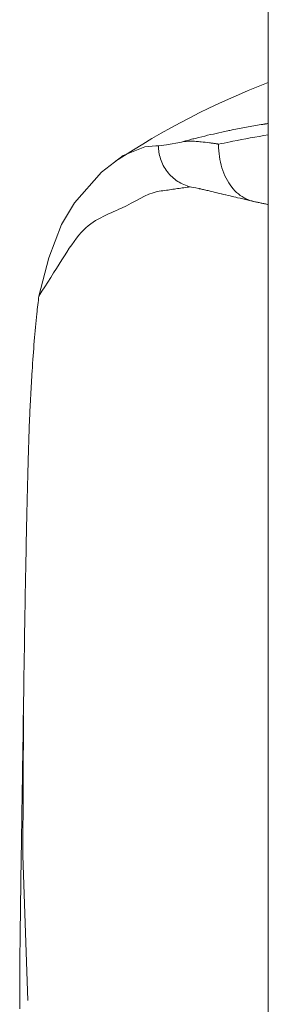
# Model space of a CAD drawing. Header units: millimetres. Extents: x 216.051 to 216.102, y 149.048 to 149.216.
# Tile 2 of 4: x 216.051 to 216.062, y 149.13 to 149.173. Entities that reach past the tile are written whole.
import ezdxf

# ---------------------------------------------------------------- set-up
doc = ezdxf.new("R2010")
doc.units = ezdxf.units.MM
doc.layers.add('SANINDUSA', color=3, linetype='Continuous')

msp = doc.modelspace()

# ---------------------------------------------------------------- linework, layer by layer
at = {"layer": 'SANINDUSA', "linetype": 'Continuous', "lineweight": 15}
for p, q in [((216.061543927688, 149.2034395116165), (216.0615439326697, 149.1724666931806)), ((216.0592710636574, 149.165669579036), (216.0596302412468, 149.1655839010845)), ((216.0608363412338, 149.1653000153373), (216.0608923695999, 149.1652869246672))]:
    msp.add_line(p, q, dxfattribs=at)
at = {"layer": 'SANINDUSA', "linetype": 'Continuous', "lineweight": 15, "flags": 128}
for points in [[(216.061543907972, 149.1724674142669), (216.061543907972, 149.1236369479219), (216.0615439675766, 149.0674371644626)], [(216.0513974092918, 149.1611009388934), (216.0513974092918, 149.1611009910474), (216.0518365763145, 149.1627856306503), (216.0523945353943, 149.1642657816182), (216.052971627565, 149.1652229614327), (216.0541645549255, 149.1665813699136), (216.0551223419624, 149.1673247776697), (216.0560856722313, 149.1677056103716), (216.0565668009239, 149.167754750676), (216.0566870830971, 149.1677522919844)], [(216.0566870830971, 149.1677522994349), (216.0570464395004, 149.1677898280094), (216.057703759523, 149.1679155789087)], [(216.0507098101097, 149.142538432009), (216.0506832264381, 149.136333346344), (216.050914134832, 149.1299225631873)]]:
    msp.add_lwpolyline(points, dxfattribs=at)
at = {"layer": 'SANINDUSA', "linetype": 'Continuous', "lineweight": 15}
for centre, radius, start, end in [((216.0743768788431, 149.137377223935), 0.03556941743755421, 111.1485145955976, 123.4281751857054), ((216.0580987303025, 149.1657792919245), 0.00217249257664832, 89.20693132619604, 100.4749341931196)]:
    msp.add_arc(centre, radius, start, end, dxfattribs=at)
for points, degree in [([(216.0597521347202, 149.1684093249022), (216.0598180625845, 149.1684229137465), (216.0598839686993, 149.1684362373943), (216.0599498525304, 149.1684492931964)], 3), ([(216.0612303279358, 149.1686863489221), (216.061543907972, 149.1687382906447)], 1), ([(216.0577037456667, 149.1679155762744), (216.0578254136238, 149.1679497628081), (216.0579470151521, 149.1679829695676), (216.0580685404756, 149.1680151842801)], 3), ([(216.0580685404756, 149.1680151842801), (216.05809706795, 149.1680227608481), (216.0581255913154, 149.1680302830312), (216.0581541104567, 149.168037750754)], 3), ([(216.0581541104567, 149.168037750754), (216.0581866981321, 149.1680462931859), (216.0582192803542, 149.1680547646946), (216.0582518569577, 149.1680631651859)], 3), ([(216.0582518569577, 149.1680631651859), (216.0583258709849, 149.1680822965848), (216.0583998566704, 149.1681010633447), (216.0584738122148, 149.1681194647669)], 3), ([(216.059483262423, 149.1683527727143), (216.0595729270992, 149.1683721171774), (216.0596625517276, 149.1683909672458), (216.0597521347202, 149.1684093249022)], 3), ([(216.0599799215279, 149.1679511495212), (216.060482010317, 149.1680517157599), (216.0610044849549, 149.1681469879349), (216.0615452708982, 149.1682339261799)], 3), ([(216.0593454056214, 149.1678184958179), (216.0595119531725, 149.1678554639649), (216.0596842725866, 149.1678910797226), (216.0598582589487, 149.1679265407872)], 3), ([(216.0598582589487, 149.1679265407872), (216.0598986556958, 149.1679347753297), (216.0599392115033, 149.167942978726), (216.0599799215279, 149.1679511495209)], 3), ([(216.0569717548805, 149.1657722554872), (216.0580895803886, 149.1659344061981)], 1), ([(216.0580895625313, 149.1659344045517), (216.0581539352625, 149.1659274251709), (216.0582860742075, 149.165900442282), (216.0584735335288, 149.1658579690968)], 3), ([(216.0584735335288, 149.1658579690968), (216.0584826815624, 149.165855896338), (216.058491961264, 149.1658537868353), (216.0585013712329, 149.1658516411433)], 3), ([(216.0585013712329, 149.1658516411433), (216.058518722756, 149.1658476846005), (216.0585365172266, 149.1658436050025), (216.0585547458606, 149.1658394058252)], 3), ([(216.0588322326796, 149.1657743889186), (216.0588929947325, 149.1657599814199), (216.0589567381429, 149.1657447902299), (216.0590230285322, 149.1657289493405)], 3), ([(216.0590230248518, 149.165728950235), (216.0592492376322, 149.1656748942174), (216.0595026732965, 149.1656140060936), (216.0597741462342, 149.1655493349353)], 3), ([(216.0597741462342, 149.1655493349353), (216.059884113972, 149.1655231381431), (216.0599971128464, 149.1654962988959), (216.0601126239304, 149.1654689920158)], 3), ([(216.0601126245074, 149.1654689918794), (216.0601367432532, 149.1654632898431), (216.0601609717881, 149.165457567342), (216.0601853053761, 149.165451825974)], 3), ([(216.0601853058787, 149.1654518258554), (216.0603374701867, 149.1654159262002), (216.0604937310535, 149.1653792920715), (216.0606529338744, 149.1653423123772)], 3), ([(216.0606529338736, 149.1653423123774), (216.0607356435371, 149.1653231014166), (216.0608191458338, 149.1653037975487), (216.0609032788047, 149.1652844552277)], 3), ([(216.061543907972, 149.1651481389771), (216.0609032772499, 149.1652844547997)], 1)]:
    msp.add_open_spline(points, degree=degree, dxfattribs=at)
for points, knots in [([(216.0599498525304, 149.1684492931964), (216.0600538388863, 149.1684698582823), (216.0602613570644, 149.1685108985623), (216.0605796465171, 149.1685709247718), (216.0609017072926, 149.1686296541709), (216.0611209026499, 149.1686674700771), (216.061230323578, 149.1686863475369)], [0, 0, 0, 0, 0.2514990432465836, 0.5018987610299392, 0.7513510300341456, 1, 1, 1, 1]), ([(216.0584738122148, 149.1681194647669), (216.0586458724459, 149.1681614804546), (216.0589779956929, 149.168242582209), (216.0593189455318, 149.1683169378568), (216.059483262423, 149.1683527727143)], [0, 0, 0, 0, 0.5180613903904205, 1, 1, 1, 1]), ([(216.0566870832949, 149.167752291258), (216.0566871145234, 149.1677327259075), (216.0566873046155, 149.1677131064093), (216.0566878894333, 149.1676933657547), (216.0566886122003, 149.1676689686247), (216.0566898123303, 149.1676444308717), (216.0566915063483, 149.1676197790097), (216.0566948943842, 149.1675704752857), (216.0567002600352, 149.1675207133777), (216.0567077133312, 149.1674707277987), (216.0567226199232, 149.1673707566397), (216.0567459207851, 149.1672698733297), (216.056778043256, 149.1671702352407), (216.0568101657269, 149.1670705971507), (216.0568511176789, 149.1669722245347), (216.0569005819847, 149.1668774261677), (216.0569500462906, 149.1667826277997), (216.0570080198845, 149.1666914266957), (216.0570734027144, 149.1666059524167), (216.0571387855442, 149.1665204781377), (216.0572115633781, 149.1664407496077), (216.0572899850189, 149.1663683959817), (216.0573684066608, 149.1662960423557), (216.0574524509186, 149.1662310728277), (216.0575399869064, 149.1661744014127), (216.0576275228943, 149.1661177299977), (216.0577185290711, 149.1660693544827), (216.0578108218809, 149.1660294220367), (216.0579031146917, 149.1659894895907), (216.0579966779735, 149.1659579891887), (216.0580895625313, 149.1659344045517)], [0, 0, 0, 0, 0.02528557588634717, 0.02528557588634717, 0.02528557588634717, 0.05653557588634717, 0.05653557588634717, 0.05653557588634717, 0.1190355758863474, 0.1190355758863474, 0.1190355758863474, 0.2440355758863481, 0.2440355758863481, 0.2440355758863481, 0.3690355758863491, 0.3690355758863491, 0.3690355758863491, 0.4940355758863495, 0.4940355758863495, 0.4940355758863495, 0.6190355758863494, 0.6190355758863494, 0.6190355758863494, 0.7440355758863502, 0.7440355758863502, 0.7440355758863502, 0.8690355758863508, 0.8690355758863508, 0.8690355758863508, 0.9940355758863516, 0.9940355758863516, 0.9940355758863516, 0.9940355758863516]), ([(216.0581288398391, 149.1679515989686), (216.0581551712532, 149.1679512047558), (216.0582283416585, 149.1679501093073), (216.0583746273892, 149.1679425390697), (216.0586147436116, 149.1679216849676), (216.0588675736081, 149.1678906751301), (216.0590745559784, 149.1678630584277), (216.059171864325, 149.1678497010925), (216.0592316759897, 149.1678407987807), (216.0592787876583, 149.1678337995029), (216.0593127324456, 149.1678269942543), (216.0593336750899, 149.1678241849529), (216.0593429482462, 149.1678196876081), (216.0593454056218, 149.1678184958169)], [0, 0, 0, 0, 0.07519647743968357, 0.208957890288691, 0.4009907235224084, 0.701689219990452, 0.8219874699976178, 0.87606473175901, 0.9203513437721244, 0.9548627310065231, 0.9796137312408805, 0.994597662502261, 1, 1, 1, 1]), ([(216.0609032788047, 149.1652844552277), (216.0607873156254, 149.1653102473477), (216.0606708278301, 149.1653501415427), (216.0605566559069, 149.1654056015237), (216.0604424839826, 149.1654610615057), (216.0603306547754, 149.1655321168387), (216.0602243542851, 149.1656189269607), (216.0601180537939, 149.1657057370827), (216.0600173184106, 149.1658083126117), (216.0599251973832, 149.1659251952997), (216.0598330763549, 149.1660420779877), (216.0597496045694, 149.1661732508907), (216.0596771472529, 149.1663156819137), (216.0596046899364, 149.1664581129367), (216.0595432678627, 149.1666117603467), (216.0594941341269, 149.1667724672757), (216.0594450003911, 149.1669331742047), (216.0594081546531, 149.1671008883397), (216.059383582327, 149.1672710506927), (216.0593590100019, 149.1674412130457), (216.0593466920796, 149.1676137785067), (216.0593454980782, 149.1677845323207), (216.0593454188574, 149.1677958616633), (216.0593453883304, 149.1678071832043), (216.0593454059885, 149.1678184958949)], [0, 0, 0, 0, 0.1250000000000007, 0.1250000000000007, 0.1250000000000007, 0.2500000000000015, 0.2500000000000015, 0.2500000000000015, 0.3750000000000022, 0.3750000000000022, 0.3750000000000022, 0.5000000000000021, 0.5000000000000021, 0.5000000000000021, 0.6250000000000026, 0.6250000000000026, 0.6250000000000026, 0.7500000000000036, 0.7500000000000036, 0.7500000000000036, 0.8750000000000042, 0.8750000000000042, 0.8750000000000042, 0.8832936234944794, 0.8832936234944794, 0.8832936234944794, 0.8832936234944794]), ([(216.0585547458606, 149.1658394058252), (216.0586081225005, 149.1658271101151), (216.0586652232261, 149.16581378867), (216.0587258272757, 149.1657995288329), (216.0587601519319, 149.1657914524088), (216.0587956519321, 149.1657830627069), (216.0588322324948, 149.1657743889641)], [0.5850916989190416, 0.5850916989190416, 0.5850916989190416, 0.5850916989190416, 0.6555543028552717, 0.6555543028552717, 0.6555543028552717, 0.6954626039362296, 0.6954626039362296, 0.6954626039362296, 0.6954626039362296]), ([(216.0513974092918, 149.1611009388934), (216.0517493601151, 149.1616531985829), (216.0524492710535, 149.1627514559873), (216.0532546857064, 149.1640319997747), (216.0541222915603, 149.1646007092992), (216.0553878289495, 149.165098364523), (216.0562575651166, 149.1656953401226), (216.0568584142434, 149.1657600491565), (216.0569717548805, 149.1657722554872)], [0, 0, 0, 0, 0.154738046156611, 0.3077215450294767, 0.4613618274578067, 0.6171196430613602, 0.9277757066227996, 1, 1, 1, 1]), ([(216.0505485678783, 149.1295522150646), (216.0505485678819, 149.1308129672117), (216.0505691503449, 149.1333188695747), (216.050623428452, 149.1367254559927), (216.0506577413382, 149.1390157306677), (216.0507072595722, 149.1423631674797), (216.0507505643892, 149.1453430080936), (216.0508162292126, 149.1491752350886), (216.0508588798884, 149.1512824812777), (216.0509015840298, 149.1530020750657), (216.0509217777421, 149.1537424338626), (216.050937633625, 149.1542826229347), (216.0509484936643, 149.1546367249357), (216.0509586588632, 149.1549559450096), (216.0509690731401, 149.1552671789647), (216.050980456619, 149.1555794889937), (216.0509928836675, 149.1558666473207), (216.0510109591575, 149.1562466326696), (216.051034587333, 149.1567107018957), (216.0510647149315, 149.1572526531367), (216.0511429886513, 149.1585385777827), (216.0512486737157, 149.1598474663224), (216.0513648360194, 149.1608468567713), (216.0513974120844, 149.1611009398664)], [0, 0, 0, 0, 0.03984975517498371, 0.07889684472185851, 0.111111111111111, 0.118112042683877, 0.19637433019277, 0.222222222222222, 0.274636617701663, 0.289310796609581, 0.303984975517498, 0.311111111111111, 0.316666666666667, 0.322222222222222, 0.327777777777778, 0.333333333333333, 0.34, 0.346666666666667, 0.36, 0.373333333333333, 0.386666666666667, 0.457777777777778, 0.4834332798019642, 0.4834332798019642, 0.4834332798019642, 0.4834332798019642])]:
    msp.add_open_spline(points, degree=3, knots=knots, dxfattribs=at)

doc.saveas('drawing.dxf')
